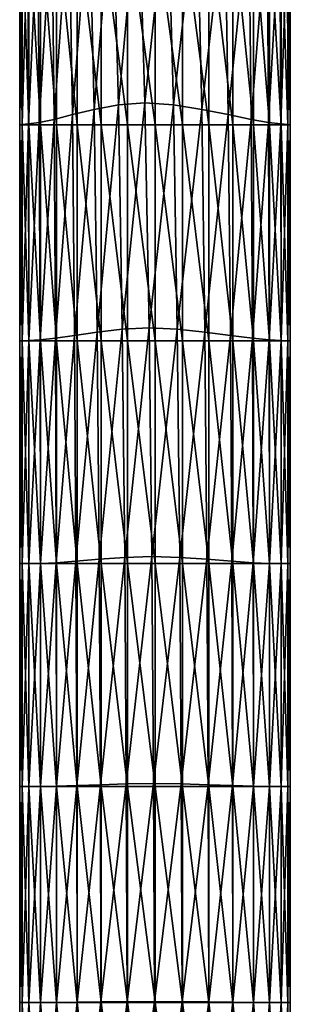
# Model space of a CAD drawing. Extents: x -0.96 to 0.96, y -0.57 to 2.63.
# Tile 101 of 148: x 0.19 to 0.25, y 0.81 to 1.03. Entities that reach past the tile are written whole.
import ezdxf

# ---------------------------------------------------------------- set-up
doc = ezdxf.new("R2010")
doc.units = 0
doc.layers.add('Brakiri_Cruiser_Main_Texture', color=7, linetype='CONTINUOUS')

msp = doc.modelspace()

# ---------------------------------------------------------------- linework, layer by layer
at = {"layer": 'Brakiri_Cruiser_Main_Texture'}
for points in [[(0.209366, 1.011094, 0.497187), (0.208051, 1.05873, 0.497187), (0.213827, 1.059413, 0.497656)], [(0.209366, 1.011094, 0.497187), (0.213827, 1.059413, 0.497656), (0.215233, 1.011582, 0.497656)], [(0.215233, 1.011582, 0.497656), (0.213827, 1.059413, 0.497656), (0.220239, 1.05873, 0.497187)], [(0.199192, 1.008945, 0.493437), (0.198421, 1.055409, 0.493437), (0.202914, 1.057216, 0.495781)], [(0.199192, 1.008945, 0.493437), (0.202914, 1.057216, 0.495781), (0.203979, 1.010117, 0.495781)], [(0.203979, 1.010117, 0.495781), (0.202914, 1.057216, 0.495781), (0.208051, 1.05873, 0.497187)], [(0.203979, 1.010117, 0.495781), (0.208051, 1.05873, 0.497187), (0.209366, 1.011094, 0.497187)], [(0.215233, 1.011582, 0.497656), (0.220239, 1.05873, 0.497187), (0.221553, 1.011094, 0.497187)], [(0.221553, 1.011094, 0.497187), (0.220239, 1.05873, 0.497187), (0.226781, 1.057216, 0.495781)], [(0.221553, 1.011094, 0.497187), (0.226781, 1.057216, 0.495781), (0.227847, 1.010117, 0.495781)], [(0.227847, 1.010117, 0.495781), (0.226781, 1.057216, 0.495781), (0.232952, 1.055409, 0.493437)], [(0.19512, 1.007871, 0.490156), (0.194621, 1.053749, 0.490156), (0.198421, 1.055409, 0.493437)], [(0.19512, 1.007871, 0.490156), (0.198421, 1.055409, 0.493437), (0.199192, 1.008945, 0.493437)], [(0.227847, 1.010117, 0.495781), (0.232952, 1.055409, 0.493437), (0.233723, 1.008945, 0.493437)], [(0.233723, 1.008945, 0.493437), (0.232952, 1.055409, 0.493437), (0.238293, 1.053749, 0.490156)], [(0.18948, 1.006895, 0.481016), (0.189321, 1.05204, 0.481016), (0.191565, 1.052675, 0.485937)], [(0.18948, 1.006895, 0.481016), (0.191565, 1.052675, 0.485937), (0.19186, 1.007236, 0.485937)], [(0.19186, 1.007236, 0.485937), (0.191565, 1.052675, 0.485937), (0.194621, 1.053749, 0.490156)], [(0.19186, 1.007236, 0.485937), (0.194621, 1.053749, 0.490156), (0.19512, 1.007871, 0.490156)], [(0.233723, 1.008945, 0.493437), (0.238293, 1.053749, 0.490156), (0.238792, 1.007871, 0.490156)], [(0.238792, 1.007871, 0.490156), (0.238293, 1.053749, 0.490156), (0.242347, 1.052675, 0.485937)], [(0.238792, 1.007871, 0.490156), (0.242347, 1.052675, 0.485937), (0.242641, 1.007236, 0.485937)], [(0.242641, 1.007236, 0.485937), (0.242347, 1.052675, 0.485937), (0.24518, 1.05204, 0.481016)], [(0.187539, 1.006699, 0.47), (0.187516, 1.051552, 0.47), (0.187956, 1.051698, 0.475625)], [(0.188047, 1.006699, 0.464375), (0.188047, 1.051503, 0.464375), (0.187516, 1.051552, 0.47)], [(0.188047, 1.006699, 0.464375), (0.187516, 1.051552, 0.47), (0.187539, 1.006699, 0.47)], [(0.187539, 1.006699, 0.47), (0.187956, 1.051698, 0.475625), (0.188024, 1.006748, 0.475625)], [(0.188024, 1.006748, 0.475625), (0.187956, 1.051698, 0.475625), (0.189321, 1.05204, 0.481016)], [(0.188024, 1.006748, 0.475625), (0.189321, 1.05204, 0.481016), (0.18948, 1.006895, 0.481016)], [(0.18957, 1.006699, 0.458984), (0.18957, 1.051503, 0.458984), (0.188047, 1.051503, 0.464375)], [(0.18957, 1.006699, 0.458984), (0.188047, 1.051503, 0.464375), (0.188047, 1.006699, 0.464375)], [(0.192109, 1.006699, 0.454063), (0.192109, 1.051503, 0.454063), (0.18957, 1.051503, 0.458984)], [(0.192109, 1.006699, 0.454063), (0.18957, 1.051503, 0.458984), (0.18957, 1.006699, 0.458984)], [(0.195664, 1.006699, 0.449844), (0.195664, 1.051503, 0.449844), (0.192109, 1.051503, 0.454063)], [(0.195664, 1.006699, 0.449844), (0.192109, 1.051503, 0.454063), (0.192109, 1.006699, 0.454063)], [(0.200234, 1.006699, 0.446562), (0.200234, 1.051503, 0.446562), (0.195664, 1.051503, 0.449844)], [(0.200234, 1.006699, 0.446562), (0.195664, 1.051503, 0.449844), (0.195664, 1.006699, 0.449844)], [(0.205566, 1.006699, 0.444219), (0.205566, 1.051503, 0.444219), (0.200234, 1.051503, 0.446562)], [(0.205566, 1.006699, 0.444219), (0.200234, 1.051503, 0.446562), (0.200234, 1.006699, 0.446562)], [(0.211406, 1.006699, 0.442813), (0.211406, 1.051503, 0.442813), (0.205566, 1.051503, 0.444219)], [(0.211406, 1.006699, 0.442813), (0.205566, 1.051503, 0.444219), (0.205566, 1.006699, 0.444219)], [(0.2175, 1.006699, 0.442344), (0.2175, 1.051503, 0.442344), (0.211406, 1.051503, 0.442813)], [(0.2175, 1.006699, 0.442344), (0.211406, 1.051503, 0.442813), (0.211406, 1.006699, 0.442813)], [(0.223594, 1.006699, 0.442813), (0.223594, 1.051503, 0.442813), (0.2175, 1.051503, 0.442344)], [(0.223594, 1.006699, 0.442813), (0.2175, 1.051503, 0.442344), (0.2175, 1.006699, 0.442344)], [(0.229434, 1.006699, 0.444219), (0.229434, 1.051503, 0.444219), (0.223594, 1.051503, 0.442813)], [(0.229434, 1.006699, 0.444219), (0.223594, 1.051503, 0.442813), (0.223594, 1.006699, 0.442813)], [(0.234766, 1.006699, 0.446562), (0.234766, 1.051503, 0.446562), (0.229434, 1.051503, 0.444219)], [(0.234766, 1.006699, 0.446562), (0.229434, 1.051503, 0.444219), (0.229434, 1.006699, 0.444219)], [(0.239336, 1.006699, 0.449844), (0.239336, 1.051503, 0.449844), (0.234766, 1.051503, 0.446562)], [(0.239336, 1.006699, 0.449844), (0.234766, 1.051503, 0.446562), (0.234766, 1.006699, 0.446562)], [(0.242891, 1.006699, 0.454063), (0.242891, 1.051503, 0.454063), (0.239336, 1.051503, 0.449844)], [(0.242891, 1.006699, 0.454063), (0.239336, 1.051503, 0.449844), (0.239336, 1.006699, 0.449844)], [(0.242641, 1.007236, 0.485937), (0.24518, 1.05204, 0.481016), (0.245339, 1.006895, 0.481016)], [(0.24543, 1.006699, 0.458984), (0.24543, 1.051503, 0.458984), (0.242891, 1.051503, 0.454063)], [(0.24543, 1.006699, 0.458984), (0.242891, 1.051503, 0.454063), (0.242891, 1.006699, 0.454063)], [(0.245339, 1.006895, 0.481016), (0.24518, 1.05204, 0.481016), (0.246862, 1.051698, 0.475625)], [(0.245339, 1.006895, 0.481016), (0.246862, 1.051698, 0.475625), (0.24693, 1.006748, 0.475625)], [(0.246953, 1.006699, 0.464375), (0.246953, 1.051503, 0.464375), (0.24543, 1.051503, 0.458984)], [(0.246953, 1.006699, 0.464375), (0.24543, 1.051503, 0.458984), (0.24543, 1.006699, 0.458984)], [(0.24693, 1.006748, 0.475625), (0.246862, 1.051698, 0.475625), (0.247438, 1.051552, 0.47)], [(0.24693, 1.006748, 0.475625), (0.247438, 1.051552, 0.47), (0.247461, 1.006699, 0.47)], [(0.247461, 1.006699, 0.47), (0.247438, 1.051552, 0.47), (0.246953, 1.051503, 0.464375)], [(0.247461, 1.006699, 0.47), (0.246953, 1.051503, 0.464375), (0.246953, 1.006699, 0.464375)], [(0.204682, 0.960723, 0.495781), (0.203979, 1.010117, 0.495781), (0.209366, 1.011094, 0.497187)], [(0.204682, 0.960723, 0.495781), (0.209366, 1.011094, 0.497187), (0.210227, 0.961358, 0.497187)], [(0.210227, 0.961358, 0.497187), (0.209366, 1.011094, 0.497187), (0.215233, 1.011582, 0.497656)], [(0.210227, 0.961358, 0.497187), (0.215233, 1.011582, 0.497656), (0.216185, 0.961651, 0.497656)], [(0.216185, 0.961651, 0.497656), (0.215233, 1.011582, 0.497656), (0.221553, 1.011094, 0.497187)], [(0.216185, 0.961651, 0.497656), (0.221553, 1.011094, 0.497187), (0.222415, 0.961358, 0.497187)], [(0.222415, 0.961358, 0.497187), (0.221553, 1.011094, 0.497187), (0.227847, 1.010117, 0.495781)], [(0.195415, 0.959356, 0.490156), (0.19512, 1.007871, 0.490156), (0.199192, 1.008945, 0.493437)], [(0.195415, 0.959356, 0.490156), (0.199192, 1.008945, 0.493437), (0.19969, 0.959991, 0.493437)], [(0.19969, 0.959991, 0.493437), (0.199192, 1.008945, 0.493437), (0.203979, 1.010117, 0.495781)], [(0.19969, 0.959991, 0.493437), (0.203979, 1.010117, 0.495781), (0.204682, 0.960723, 0.495781)], [(0.222415, 0.961358, 0.497187), (0.227847, 1.010117, 0.495781), (0.228549, 0.960723, 0.495781)], [(0.228549, 0.960723, 0.495781), (0.227847, 1.010117, 0.495781), (0.233723, 1.008945, 0.493437)], [(0.228549, 0.960723, 0.495781), (0.233723, 1.008945, 0.493437), (0.234222, 0.959991, 0.493437)], [(0.234222, 0.959991, 0.493437), (0.233723, 1.008945, 0.493437), (0.238792, 1.007871, 0.490156)], [(0.187539, 0.958819, 0.47), (0.187539, 1.006699, 0.47), (0.188024, 1.006748, 0.475625)], [(0.187539, 0.958819, 0.47), (0.188024, 1.006748, 0.475625), (0.188047, 0.958819, 0.475625)], [(0.188047, 0.958819, 0.464375), (0.188047, 1.006699, 0.464375), (0.187539, 1.006699, 0.47)], [(0.188047, 0.958819, 0.464375), (0.187539, 1.006699, 0.47), (0.187539, 0.958819, 0.47)], [(0.188047, 0.958819, 0.475625), (0.188024, 1.006748, 0.475625), (0.18948, 1.006895, 0.481016)], [(0.188047, 0.958819, 0.475625), (0.18948, 1.006895, 0.481016), (0.189548, 0.958868, 0.481016)], [(0.18957, 0.958819, 0.458984), (0.18957, 1.006699, 0.458984), (0.188047, 1.006699, 0.464375)], [(0.18957, 0.958819, 0.458984), (0.188047, 1.006699, 0.464375), (0.188047, 0.958819, 0.464375)], [(0.189548, 0.958868, 0.481016), (0.18948, 1.006895, 0.481016), (0.19186, 1.007236, 0.485937)], [(0.189548, 0.958868, 0.481016), (0.19186, 1.007236, 0.485937), (0.192019, 0.959014, 0.485937)], [(0.192109, 0.958819, 0.454063), (0.192109, 1.006699, 0.454063), (0.18957, 1.006699, 0.458984)], [(0.192109, 0.958819, 0.454063), (0.18957, 1.006699, 0.458984), (0.18957, 0.958819, 0.458984)], [(0.192019, 0.959014, 0.485937), (0.19186, 1.007236, 0.485937), (0.19512, 1.007871, 0.490156)], [(0.192019, 0.959014, 0.485937), (0.19512, 1.007871, 0.490156), (0.195415, 0.959356, 0.490156)], [(0.195664, 0.958819, 0.449844), (0.195664, 1.006699, 0.449844), (0.192109, 1.006699, 0.454063)], [(0.195664, 0.958819, 0.449844), (0.192109, 1.006699, 0.454063), (0.192109, 0.958819, 0.454063)], [(0.200234, 0.958819, 0.446562), (0.200234, 1.006699, 0.446562), (0.195664, 1.006699, 0.449844)], [(0.200234, 0.958819, 0.446562), (0.195664, 1.006699, 0.449844), (0.195664, 0.958819, 0.449844)], [(0.205566, 0.958819, 0.444219), (0.205566, 1.006699, 0.444219), (0.200234, 1.006699, 0.446562)], [(0.205566, 0.958819, 0.444219), (0.200234, 1.006699, 0.446562), (0.200234, 0.958819, 0.446562)], [(0.211406, 0.958819, 0.442813), (0.211406, 1.006699, 0.442813), (0.205566, 1.006699, 0.444219)], [(0.211406, 0.958819, 0.442813), (0.205566, 1.006699, 0.444219), (0.205566, 0.958819, 0.444219)], [(0.2175, 0.958819, 0.442344), (0.2175, 1.006699, 0.442344), (0.211406, 1.006699, 0.442813)], [(0.2175, 0.958819, 0.442344), (0.211406, 1.006699, 0.442813), (0.211406, 0.958819, 0.442813)], [(0.223594, 0.958819, 0.442813), (0.223594, 1.006699, 0.442813), (0.2175, 1.006699, 0.442344)], [(0.223594, 0.958819, 0.442813), (0.2175, 1.006699, 0.442344), (0.2175, 0.958819, 0.442344)], [(0.229434, 0.958819, 0.444219), (0.229434, 1.006699, 0.444219), (0.223594, 1.006699, 0.442813)], [(0.229434, 0.958819, 0.444219), (0.223594, 1.006699, 0.442813), (0.223594, 0.958819, 0.442813)], [(0.234766, 0.958819, 0.446562), (0.234766, 1.006699, 0.446562), (0.229434, 1.006699, 0.444219)], [(0.234766, 0.958819, 0.446562), (0.229434, 1.006699, 0.444219), (0.229434, 0.958819, 0.444219)], [(0.234222, 0.959991, 0.493437), (0.238792, 1.007871, 0.490156), (0.239087, 0.959356, 0.490156)], [(0.239336, 0.958819, 0.449844), (0.239336, 1.006699, 0.449844), (0.234766, 1.006699, 0.446562)], [(0.239336, 0.958819, 0.449844), (0.234766, 1.006699, 0.446562), (0.234766, 0.958819, 0.446562)], [(0.239087, 0.959356, 0.490156), (0.238792, 1.007871, 0.490156), (0.242641, 1.007236, 0.485937)], [(0.239087, 0.959356, 0.490156), (0.242641, 1.007236, 0.485937), (0.2428, 0.959014, 0.485937)], [(0.242891, 0.958819, 0.454063), (0.242891, 1.006699, 0.454063), (0.239336, 1.006699, 0.449844)], [(0.242891, 0.958819, 0.454063), (0.239336, 1.006699, 0.449844), (0.239336, 0.958819, 0.449844)], [(0.2428, 0.959014, 0.485937), (0.242641, 1.007236, 0.485937), (0.245339, 1.006895, 0.481016)], [(0.2428, 0.959014, 0.485937), (0.245339, 1.006895, 0.481016), (0.245407, 0.958868, 0.481016)], [(0.24543, 0.958819, 0.458984), (0.24543, 1.006699, 0.458984), (0.242891, 1.006699, 0.454063)], [(0.24543, 0.958819, 0.458984), (0.242891, 1.006699, 0.454063), (0.242891, 0.958819, 0.454063)], [(0.245407, 0.958868, 0.481016), (0.245339, 1.006895, 0.481016), (0.24693, 1.006748, 0.475625)], [(0.245407, 0.958868, 0.481016), (0.24693, 1.006748, 0.475625), (0.246953, 0.958819, 0.475625)], [(0.246953, 0.958819, 0.464375), (0.246953, 1.006699, 0.464375), (0.24543, 1.006699, 0.458984)], [(0.246953, 0.958819, 0.464375), (0.24543, 1.006699, 0.458984), (0.24543, 0.958819, 0.458984)], [(0.246953, 0.958819, 0.475625), (0.24693, 1.006748, 0.475625), (0.247461, 1.006699, 0.47)], [(0.246953, 0.958819, 0.475625), (0.247461, 1.006699, 0.47), (0.247461, 0.958819, 0.47)], [(0.247461, 0.958819, 0.47), (0.247461, 1.006699, 0.47), (0.246953, 1.006699, 0.464375)], [(0.247461, 0.958819, 0.47), (0.246953, 1.006699, 0.464375), (0.246953, 0.958819, 0.464375)], [(0.199985, 0.909937, 0.493437), (0.19969, 0.959991, 0.493437), (0.204682, 0.960723, 0.495781)], [(0.199985, 0.909937, 0.493437), (0.204682, 0.960723, 0.495781), (0.205113, 0.910377, 0.495781)], [(0.205113, 0.910377, 0.495781), (0.204682, 0.960723, 0.495781), (0.210227, 0.961358, 0.497187)], [(0.205113, 0.910377, 0.495781), (0.210227, 0.961358, 0.497187), (0.210771, 0.910767, 0.497187)], [(0.210771, 0.910767, 0.497187), (0.210227, 0.961358, 0.497187), (0.216185, 0.961651, 0.497656)], [(0.210771, 0.910767, 0.497187), (0.216185, 0.961651, 0.497656), (0.216775, 0.910963, 0.497656)], [(0.216775, 0.910963, 0.497656), (0.216185, 0.961651, 0.497656), (0.222415, 0.961358, 0.497187)], [(0.216775, 0.910963, 0.497656), (0.222415, 0.961358, 0.497187), (0.222959, 0.910767, 0.497187)], [(0.222959, 0.910767, 0.497187), (0.222415, 0.961358, 0.497187), (0.228549, 0.960723, 0.495781)], [(0.222959, 0.910767, 0.497187), (0.228549, 0.960723, 0.495781), (0.22898, 0.910377, 0.495781)], [(0.22898, 0.910377, 0.495781), (0.228549, 0.960723, 0.495781), (0.234222, 0.959991, 0.493437)], [(0.188047, 0.9094, 0.464375), (0.188047, 0.958819, 0.464375), (0.187539, 0.958819, 0.47)], [(0.188047, 0.9094, 0.464375), (0.187539, 0.958819, 0.47), (0.187539, 0.9094, 0.47)], [(0.187539, 0.9094, 0.47), (0.187539, 0.958819, 0.47), (0.188047, 0.958819, 0.475625)], [(0.187539, 0.9094, 0.47), (0.188047, 0.958819, 0.475625), (0.188047, 0.9094, 0.475625)], [(0.188047, 0.9094, 0.475625), (0.188047, 0.958819, 0.475625), (0.189548, 0.958868, 0.481016)], [(0.188047, 0.9094, 0.475625), (0.189548, 0.958868, 0.481016), (0.18957, 0.9094, 0.481016)], [(0.18957, 0.9094, 0.458984), (0.18957, 0.958819, 0.458984), (0.188047, 0.958819, 0.464375)], [(0.18957, 0.9094, 0.458984), (0.188047, 0.958819, 0.464375), (0.188047, 0.9094, 0.464375)], [(0.18957, 0.9094, 0.481016), (0.189548, 0.958868, 0.481016), (0.192019, 0.959014, 0.485937)], [(0.18957, 0.9094, 0.481016), (0.192019, 0.959014, 0.485937), (0.192087, 0.909449, 0.485937)], [(0.192109, 0.9094, 0.454063), (0.192109, 0.958819, 0.454063), (0.18957, 0.958819, 0.458984)], [(0.192109, 0.9094, 0.454063), (0.18957, 0.958819, 0.458984), (0.18957, 0.9094, 0.458984)], [(0.192087, 0.909449, 0.485937), (0.192019, 0.959014, 0.485937), (0.195415, 0.959356, 0.490156)], [(0.192087, 0.909449, 0.485937), (0.195415, 0.959356, 0.490156), (0.195573, 0.909595, 0.490156)], [(0.195664, 0.9094, 0.449844), (0.195664, 0.958819, 0.449844), (0.192109, 0.958819, 0.454063)], [(0.195664, 0.9094, 0.449844), (0.192109, 0.958819, 0.454063), (0.192109, 0.9094, 0.454063)], [(0.195573, 0.909595, 0.490156), (0.195415, 0.959356, 0.490156), (0.19969, 0.959991, 0.493437)], [(0.195573, 0.909595, 0.490156), (0.19969, 0.959991, 0.493437), (0.199985, 0.909937, 0.493437)], [(0.200234, 0.9094, 0.446562), (0.200234, 0.958819, 0.446562), (0.195664, 0.958819, 0.449844)], [(0.200234, 0.9094, 0.446562), (0.195664, 0.958819, 0.449844), (0.195664, 0.9094, 0.449844)], [(0.205566, 0.9094, 0.444219), (0.205566, 0.958819, 0.444219), (0.200234, 0.958819, 0.446562)], [(0.205566, 0.9094, 0.444219), (0.200234, 0.958819, 0.446562), (0.200234, 0.9094, 0.446562)], [(0.211406, 0.9094, 0.442813), (0.211406, 0.958819, 0.442813), (0.205566, 0.958819, 0.444219)], [(0.211406, 0.9094, 0.442813), (0.205566, 0.958819, 0.444219), (0.205566, 0.9094, 0.444219)], [(0.2175, 0.9094, 0.442344), (0.2175, 0.958819, 0.442344), (0.211406, 0.958819, 0.442813)], [(0.2175, 0.9094, 0.442344), (0.211406, 0.958819, 0.442813), (0.211406, 0.9094, 0.442813)], [(0.223594, 0.9094, 0.442813), (0.223594, 0.958819, 0.442813), (0.2175, 0.958819, 0.442344)], [(0.223594, 0.9094, 0.442813), (0.2175, 0.958819, 0.442344), (0.2175, 0.9094, 0.442344)], [(0.229434, 0.9094, 0.444219), (0.229434, 0.958819, 0.444219), (0.223594, 0.958819, 0.442813)], [(0.229434, 0.9094, 0.444219), (0.223594, 0.958819, 0.442813), (0.223594, 0.9094, 0.442813)], [(0.22898, 0.910377, 0.495781), (0.234222, 0.959991, 0.493437), (0.234516, 0.909937, 0.493437)], [(0.234766, 0.9094, 0.446562), (0.234766, 0.958819, 0.446562), (0.229434, 0.958819, 0.444219)], [(0.234766, 0.9094, 0.446562), (0.229434, 0.958819, 0.444219), (0.229434, 0.9094, 0.444219)], [(0.234516, 0.909937, 0.493437), (0.234222, 0.959991, 0.493437), (0.239087, 0.959356, 0.490156)], [(0.234516, 0.909937, 0.493437), (0.239087, 0.959356, 0.490156), (0.239245, 0.909595, 0.490156)], [(0.239336, 0.9094, 0.449844), (0.239336, 0.958819, 0.449844), (0.234766, 0.958819, 0.446562)], [(0.239336, 0.9094, 0.449844), (0.234766, 0.958819, 0.446562), (0.234766, 0.9094, 0.446562)], [(0.239245, 0.909595, 0.490156), (0.239087, 0.959356, 0.490156), (0.2428, 0.959014, 0.485937)], [(0.239245, 0.909595, 0.490156), (0.2428, 0.959014, 0.485937), (0.242868, 0.909449, 0.485937)], [(0.242891, 0.9094, 0.454063), (0.242891, 0.958819, 0.454063), (0.239336, 0.958819, 0.449844)], [(0.242891, 0.9094, 0.454063), (0.239336, 0.958819, 0.449844), (0.239336, 0.9094, 0.449844)], [(0.242868, 0.909449, 0.485937), (0.2428, 0.959014, 0.485937), (0.245407, 0.958868, 0.481016)], [(0.242868, 0.909449, 0.485937), (0.245407, 0.958868, 0.481016), (0.24543, 0.9094, 0.481016)], [(0.24543, 0.9094, 0.458984), (0.24543, 0.958819, 0.458984), (0.242891, 0.958819, 0.454063)], [(0.24543, 0.9094, 0.458984), (0.242891, 0.958819, 0.454063), (0.242891, 0.9094, 0.454063)], [(0.24543, 0.9094, 0.481016), (0.245407, 0.958868, 0.481016), (0.246953, 0.958819, 0.475625)], [(0.24543, 0.9094, 0.481016), (0.246953, 0.958819, 0.475625), (0.246953, 0.9094, 0.475625)], [(0.246953, 0.9094, 0.464375), (0.246953, 0.958819, 0.464375), (0.24543, 0.958819, 0.458984)], [(0.246953, 0.9094, 0.464375), (0.24543, 0.958819, 0.458984), (0.24543, 0.9094, 0.458984)], [(0.246953, 0.9094, 0.475625), (0.246953, 0.958819, 0.475625), (0.247461, 0.958819, 0.47)], [(0.246953, 0.9094, 0.475625), (0.247461, 0.958819, 0.47), (0.247461, 0.9094, 0.47)], [(0.247461, 0.9094, 0.47), (0.247461, 0.958819, 0.47), (0.246953, 0.958819, 0.464375)], [(0.247461, 0.9094, 0.47), (0.246953, 0.958819, 0.464375), (0.246953, 0.9094, 0.464375)], [(0.205385, 0.860372, 0.495781), (0.205113, 0.910377, 0.495781), (0.210771, 0.910767, 0.497187)], [(0.205385, 0.860372, 0.495781), (0.210771, 0.910767, 0.497187), (0.211134, 0.860567, 0.497187)], [(0.211134, 0.860567, 0.497187), (0.210771, 0.910767, 0.497187), (0.216775, 0.910963, 0.497656)], [(0.211134, 0.860567, 0.497187), (0.216775, 0.910963, 0.497656), (0.217183, 0.860665, 0.497656)], [(0.217183, 0.860665, 0.497656), (0.216775, 0.910963, 0.497656), (0.222959, 0.910767, 0.497187)], [(0.217183, 0.860665, 0.497656), (0.222959, 0.910767, 0.497187), (0.223322, 0.860567, 0.497187)], [(0.223322, 0.860567, 0.497187), (0.222959, 0.910767, 0.497187), (0.22898, 0.910377, 0.495781)], [(0.188047, 0.859981, 0.464375), (0.188047, 0.9094, 0.464375), (0.187539, 0.9094, 0.47)], [(0.188047, 0.859981, 0.464375), (0.187539, 0.9094, 0.47), (0.187539, 0.859981, 0.47)], [(0.187539, 0.859981, 0.47), (0.187539, 0.9094, 0.47), (0.188047, 0.9094, 0.475625)], [(0.187539, 0.859981, 0.47), (0.188047, 0.9094, 0.475625), (0.188047, 0.859981, 0.475625)], [(0.18957, 0.859981, 0.458984), (0.18957, 0.9094, 0.458984), (0.188047, 0.9094, 0.464375)], [(0.18957, 0.859981, 0.458984), (0.188047, 0.9094, 0.464375), (0.188047, 0.859981, 0.464375)], [(0.188047, 0.859981, 0.475625), (0.188047, 0.9094, 0.475625), (0.18957, 0.9094, 0.481016)], [(0.188047, 0.859981, 0.475625), (0.18957, 0.9094, 0.481016), (0.18957, 0.859981, 0.481016)], [(0.18957, 0.859981, 0.481016), (0.18957, 0.9094, 0.481016), (0.192087, 0.909449, 0.485937)], [(0.18957, 0.859981, 0.481016), (0.192087, 0.909449, 0.485937), (0.192109, 0.859981, 0.485937)], [(0.192109, 0.859981, 0.454063), (0.192109, 0.9094, 0.454063), (0.18957, 0.9094, 0.458984)], [(0.192109, 0.859981, 0.454063), (0.18957, 0.9094, 0.458984), (0.18957, 0.859981, 0.458984)], [(0.192109, 0.859981, 0.485937), (0.192087, 0.909449, 0.485937), (0.195573, 0.909595, 0.490156)], [(0.192109, 0.859981, 0.485937), (0.195573, 0.909595, 0.490156), (0.195641, 0.86003, 0.490156)], [(0.195664, 0.859981, 0.449844), (0.195664, 0.9094, 0.449844), (0.192109, 0.9094, 0.454063)], [(0.195664, 0.859981, 0.449844), (0.192109, 0.9094, 0.454063), (0.192109, 0.859981, 0.454063)], [(0.195641, 0.86003, 0.490156), (0.195573, 0.909595, 0.490156), (0.199985, 0.909937, 0.493437)], [(0.195641, 0.86003, 0.490156), (0.199985, 0.909937, 0.493437), (0.200144, 0.860177, 0.493437)], [(0.200234, 0.859981, 0.446562), (0.200234, 0.9094, 0.446562), (0.195664, 0.9094, 0.449844)], [(0.200234, 0.859981, 0.446562), (0.195664, 0.9094, 0.449844), (0.195664, 0.859981, 0.449844)], [(0.200144, 0.860177, 0.493437), (0.199985, 0.909937, 0.493437), (0.205113, 0.910377, 0.495781)], [(0.200144, 0.860177, 0.493437), (0.205113, 0.910377, 0.495781), (0.205385, 0.860372, 0.495781)], [(0.205566, 0.859981, 0.444219), (0.205566, 0.9094, 0.444219), (0.200234, 0.9094, 0.446562)], [(0.205566, 0.859981, 0.444219), (0.200234, 0.9094, 0.446562), (0.200234, 0.859981, 0.446562)], [(0.211406, 0.859981, 0.442813), (0.211406, 0.9094, 0.442813), (0.205566, 0.9094, 0.444219)], [(0.211406, 0.859981, 0.442813), (0.205566, 0.9094, 0.444219), (0.205566, 0.859981, 0.444219)], [(0.2175, 0.859981, 0.442344), (0.2175, 0.9094, 0.442344), (0.211406, 0.9094, 0.442813)], [(0.2175, 0.859981, 0.442344), (0.211406, 0.9094, 0.442813), (0.211406, 0.859981, 0.442813)], [(0.223594, 0.859981, 0.442813), (0.223594, 0.9094, 0.442813), (0.2175, 0.9094, 0.442344)], [(0.223594, 0.859981, 0.442813), (0.2175, 0.9094, 0.442344), (0.2175, 0.859981, 0.442344)], [(0.223322, 0.860567, 0.497187), (0.22898, 0.910377, 0.495781), (0.229252, 0.860372, 0.495781)], [(0.229434, 0.859981, 0.444219), (0.229434, 0.9094, 0.444219), (0.223594, 0.9094, 0.442813)], [(0.229434, 0.859981, 0.444219), (0.223594, 0.9094, 0.442813), (0.223594, 0.859981, 0.442813)], [(0.229252, 0.860372, 0.495781), (0.22898, 0.910377, 0.495781), (0.234516, 0.909937, 0.493437)], [(0.229252, 0.860372, 0.495781), (0.234516, 0.909937, 0.493437), (0.234675, 0.860177, 0.493437)], [(0.234766, 0.859981, 0.446562), (0.234766, 0.9094, 0.446562), (0.229434, 0.9094, 0.444219)], [(0.234766, 0.859981, 0.446562), (0.229434, 0.9094, 0.444219), (0.229434, 0.859981, 0.444219)], [(0.234675, 0.860177, 0.493437), (0.234516, 0.909937, 0.493437), (0.239245, 0.909595, 0.490156)], [(0.234675, 0.860177, 0.493437), (0.239245, 0.909595, 0.490156), (0.239313, 0.86003, 0.490156)], [(0.239336, 0.859981, 0.449844), (0.239336, 0.9094, 0.449844), (0.234766, 0.9094, 0.446562)], [(0.239336, 0.859981, 0.449844), (0.234766, 0.9094, 0.446562), (0.234766, 0.859981, 0.446562)], [(0.239313, 0.86003, 0.490156), (0.239245, 0.909595, 0.490156), (0.242868, 0.909449, 0.485937)], [(0.239313, 0.86003, 0.490156), (0.242868, 0.909449, 0.485937), (0.242891, 0.859981, 0.485937)], [(0.242891, 0.859981, 0.454063), (0.242891, 0.9094, 0.454063), (0.239336, 0.9094, 0.449844)], [(0.242891, 0.859981, 0.454063), (0.239336, 0.9094, 0.449844), (0.239336, 0.859981, 0.449844)], [(0.242891, 0.859981, 0.485937), (0.242868, 0.909449, 0.485937), (0.24543, 0.9094, 0.481016)], [(0.242891, 0.859981, 0.485937), (0.24543, 0.9094, 0.481016), (0.24543, 0.859981, 0.481016)], [(0.24543, 0.859981, 0.458984), (0.24543, 0.9094, 0.458984), (0.242891, 0.9094, 0.454063)], [(0.24543, 0.859981, 0.458984), (0.242891, 0.9094, 0.454063), (0.242891, 0.859981, 0.454063)], [(0.24543, 0.859981, 0.481016), (0.24543, 0.9094, 0.481016), (0.246953, 0.9094, 0.475625)], [(0.24543, 0.859981, 0.481016), (0.246953, 0.9094, 0.475625), (0.246953, 0.859981, 0.475625)], [(0.246953, 0.859981, 0.464375), (0.246953, 0.9094, 0.464375), (0.24543, 0.9094, 0.458984)], [(0.246953, 0.859981, 0.464375), (0.24543, 0.9094, 0.458984), (0.24543, 0.859981, 0.458984)], [(0.246953, 0.859981, 0.475625), (0.246953, 0.9094, 0.475625), (0.247461, 0.9094, 0.47)], [(0.246953, 0.859981, 0.475625), (0.247461, 0.9094, 0.47), (0.247461, 0.859981, 0.47)], [(0.247461, 0.859981, 0.47), (0.247461, 0.9094, 0.47), (0.246953, 0.9094, 0.464375)], [(0.247461, 0.859981, 0.47), (0.246953, 0.9094, 0.464375), (0.246953, 0.859981, 0.464375)], [(0.200212, 0.81215, 0.493437), (0.200144, 0.860177, 0.493437), (0.205385, 0.860372, 0.495781)], [(0.200212, 0.81215, 0.493437), (0.205385, 0.860372, 0.495781), (0.205521, 0.812198, 0.495781)], [(0.205521, 0.812198, 0.495781), (0.205385, 0.860372, 0.495781), (0.211134, 0.860567, 0.497187)], [(0.205521, 0.812198, 0.495781), (0.211134, 0.860567, 0.497187), (0.211338, 0.812247, 0.497187)], [(0.211338, 0.812247, 0.497187), (0.211134, 0.860567, 0.497187), (0.217183, 0.860665, 0.497656)], [(0.211338, 0.812247, 0.497187), (0.217183, 0.860665, 0.497656), (0.217409, 0.812296, 0.497656)], [(0.217409, 0.812296, 0.497656), (0.217183, 0.860665, 0.497656), (0.223322, 0.860567, 0.497187)], [(0.217409, 0.812296, 0.497656), (0.223322, 0.860567, 0.497187), (0.223526, 0.812247, 0.497187)], [(0.223526, 0.812247, 0.497187), (0.223322, 0.860567, 0.497187), (0.229252, 0.860372, 0.495781)], [(0.223526, 0.812247, 0.497187), (0.229252, 0.860372, 0.495781), (0.229388, 0.812198, 0.495781)], [(0.229388, 0.812198, 0.495781), (0.229252, 0.860372, 0.495781), (0.234675, 0.860177, 0.493437)], [(0.188047, 0.812101, 0.464375), (0.188047, 0.859981, 0.464375), (0.187539, 0.859981, 0.47)], [(0.188047, 0.812101, 0.464375), (0.187539, 0.859981, 0.47), (0.187539, 0.812101, 0.47)], [(0.187539, 0.812101, 0.47), (0.187539, 0.859981, 0.47), (0.188047, 0.859981, 0.475625)], [(0.187539, 0.812101, 0.47), (0.188047, 0.859981, 0.475625), (0.188047, 0.812101, 0.475625)], [(0.18957, 0.812101, 0.458984), (0.18957, 0.859981, 0.458984), (0.188047, 0.859981, 0.464375)], [(0.18957, 0.812101, 0.458984), (0.188047, 0.859981, 0.464375), (0.188047, 0.812101, 0.464375)], [(0.188047, 0.812101, 0.475625), (0.188047, 0.859981, 0.475625), (0.18957, 0.859981, 0.481016)], [(0.188047, 0.812101, 0.475625), (0.18957, 0.859981, 0.481016), (0.18957, 0.812101, 0.481016)], [(0.192109, 0.812101, 0.454063), (0.192109, 0.859981, 0.454063), (0.18957, 0.859981, 0.458984)], [(0.192109, 0.812101, 0.454063), (0.18957, 0.859981, 0.458984), (0.18957, 0.812101, 0.458984)], [(0.18957, 0.812101, 0.481016), (0.18957, 0.859981, 0.481016), (0.192109, 0.859981, 0.485937)], [(0.18957, 0.812101, 0.481016), (0.192109, 0.859981, 0.485937), (0.192109, 0.812101, 0.485937)], [(0.192109, 0.812101, 0.485937), (0.192109, 0.859981, 0.485937), (0.195641, 0.86003, 0.490156)], [(0.192109, 0.812101, 0.485937), (0.195641, 0.86003, 0.490156), (0.195664, 0.812101, 0.490156)], [(0.195664, 0.812101, 0.449844), (0.195664, 0.859981, 0.449844), (0.192109, 0.859981, 0.454063)], [(0.195664, 0.812101, 0.449844), (0.192109, 0.859981, 0.454063), (0.192109, 0.812101, 0.454063)], [(0.195664, 0.812101, 0.490156), (0.195641, 0.86003, 0.490156), (0.200144, 0.860177, 0.493437)], [(0.195664, 0.812101, 0.490156), (0.200144, 0.860177, 0.493437), (0.200212, 0.81215, 0.493437)], [(0.200234, 0.812101, 0.446562), (0.200234, 0.859981, 0.446562), (0.195664, 0.859981, 0.449844)], [(0.200234, 0.812101, 0.446562), (0.195664, 0.859981, 0.449844), (0.195664, 0.812101, 0.449844)], [(0.205566, 0.812101, 0.444219), (0.205566, 0.859981, 0.444219), (0.200234, 0.859981, 0.446562)], [(0.205566, 0.812101, 0.444219), (0.200234, 0.859981, 0.446562), (0.200234, 0.812101, 0.446562)], [(0.211406, 0.812101, 0.442813), (0.211406, 0.859981, 0.442813), (0.205566, 0.859981, 0.444219)], [(0.211406, 0.812101, 0.442813), (0.205566, 0.859981, 0.444219), (0.205566, 0.812101, 0.444219)], [(0.2175, 0.812101, 0.442344), (0.2175, 0.859981, 0.442344), (0.211406, 0.859981, 0.442813)], [(0.2175, 0.812101, 0.442344), (0.211406, 0.859981, 0.442813), (0.211406, 0.812101, 0.442813)], [(0.223594, 0.812101, 0.442813), (0.223594, 0.859981, 0.442813), (0.2175, 0.859981, 0.442344)], [(0.223594, 0.812101, 0.442813), (0.2175, 0.859981, 0.442344), (0.2175, 0.812101, 0.442344)], [(0.229434, 0.812101, 0.444219), (0.229434, 0.859981, 0.444219), (0.223594, 0.859981, 0.442813)], [(0.229434, 0.812101, 0.444219), (0.223594, 0.859981, 0.442813), (0.223594, 0.812101, 0.442813)], [(0.229388, 0.812198, 0.495781), (0.234675, 0.860177, 0.493437), (0.234743, 0.81215, 0.493437)], [(0.234766, 0.812101, 0.446562), (0.234766, 0.859981, 0.446562), (0.229434, 0.859981, 0.444219)], [(0.234766, 0.812101, 0.446562), (0.229434, 0.859981, 0.444219), (0.229434, 0.812101, 0.444219)], [(0.234743, 0.81215, 0.493437), (0.234675, 0.860177, 0.493437), (0.239313, 0.86003, 0.490156)], [(0.234743, 0.81215, 0.493437), (0.239313, 0.86003, 0.490156), (0.239336, 0.812101, 0.490156)], [(0.239336, 0.812101, 0.449844), (0.239336, 0.859981, 0.449844), (0.234766, 0.859981, 0.446562)], [(0.239336, 0.812101, 0.449844), (0.234766, 0.859981, 0.446562), (0.234766, 0.812101, 0.446562)], [(0.239336, 0.812101, 0.490156), (0.239313, 0.86003, 0.490156), (0.242891, 0.859981, 0.485937)], [(0.239336, 0.812101, 0.490156), (0.242891, 0.859981, 0.485937), (0.242891, 0.812101, 0.485937)], [(0.242891, 0.812101, 0.454063), (0.242891, 0.859981, 0.454063), (0.239336, 0.859981, 0.449844)], [(0.242891, 0.812101, 0.454063), (0.239336, 0.859981, 0.449844), (0.239336, 0.812101, 0.449844)], [(0.242891, 0.812101, 0.485937), (0.242891, 0.859981, 0.485937), (0.24543, 0.859981, 0.481016)], [(0.242891, 0.812101, 0.485937), (0.24543, 0.859981, 0.481016), (0.24543, 0.812101, 0.481016)], [(0.24543, 0.812101, 0.458984), (0.24543, 0.859981, 0.458984), (0.242891, 0.859981, 0.454063)], [(0.24543, 0.812101, 0.458984), (0.242891, 0.859981, 0.454063), (0.242891, 0.812101, 0.454063)], [(0.24543, 0.812101, 0.481016), (0.24543, 0.859981, 0.481016), (0.246953, 0.859981, 0.475625)], [(0.24543, 0.812101, 0.481016), (0.246953, 0.859981, 0.475625), (0.246953, 0.812101, 0.475625)], [(0.246953, 0.812101, 0.464375), (0.246953, 0.859981, 0.464375), (0.24543, 0.859981, 0.458984)], [(0.246953, 0.812101, 0.464375), (0.24543, 0.859981, 0.458984), (0.24543, 0.812101, 0.458984)], [(0.246953, 0.812101, 0.475625), (0.246953, 0.859981, 0.475625), (0.247461, 0.859981, 0.47)], [(0.246953, 0.812101, 0.475625), (0.247461, 0.859981, 0.47), (0.247461, 0.812101, 0.47)], [(0.247461, 0.812101, 0.47), (0.247461, 0.859981, 0.47), (0.246953, 0.859981, 0.464375)], [(0.247461, 0.812101, 0.47), (0.246953, 0.859981, 0.464375), (0.246953, 0.812101, 0.464375)], [(0.200234, 0.767297, 0.493437), (0.200212, 0.81215, 0.493437), (0.205521, 0.812198, 0.495781)], [(0.200234, 0.767297, 0.493437), (0.205521, 0.812198, 0.495781), (0.205566, 0.767297, 0.495781)], [(0.205566, 0.767297, 0.495781), (0.205521, 0.812198, 0.495781), (0.211338, 0.812247, 0.497187)], [(0.205566, 0.767297, 0.495781), (0.211338, 0.812247, 0.497187), (0.211406, 0.767297, 0.497187)], [(0.211406, 0.767297, 0.497187), (0.211338, 0.812247, 0.497187), (0.217409, 0.812296, 0.497656)], [(0.211406, 0.767297, 0.497187), (0.217409, 0.812296, 0.497656), (0.2175, 0.767297, 0.497656)], [(0.2175, 0.767297, 0.497656), (0.217409, 0.812296, 0.497656), (0.223526, 0.812247, 0.497187)], [(0.2175, 0.767297, 0.497656), (0.223526, 0.812247, 0.497187), (0.223594, 0.767297, 0.497187)], [(0.223594, 0.767297, 0.497187), (0.223526, 0.812247, 0.497187), (0.229388, 0.812198, 0.495781)], [(0.223594, 0.767297, 0.497187), (0.229388, 0.812198, 0.495781), (0.229434, 0.767297, 0.495781)], [(0.229434, 0.767297, 0.495781), (0.229388, 0.812198, 0.495781), (0.234743, 0.81215, 0.493437)], [(0.188047, 0.767297, 0.464375), (0.188047, 0.812101, 0.464375), (0.187539, 0.812101, 0.47)], [(0.188047, 0.767297, 0.464375), (0.187539, 0.812101, 0.47), (0.187539, 0.767297, 0.47)], [(0.187539, 0.767297, 0.47), (0.187539, 0.812101, 0.47), (0.188047, 0.812101, 0.475625)], [(0.187539, 0.767297, 0.47), (0.188047, 0.812101, 0.475625), (0.188047, 0.767297, 0.475625)], [(0.18957, 0.767297, 0.458984), (0.18957, 0.812101, 0.458984), (0.188047, 0.812101, 0.464375)], [(0.18957, 0.767297, 0.458984), (0.188047, 0.812101, 0.464375), (0.188047, 0.767297, 0.464375)], [(0.188047, 0.767297, 0.475625), (0.188047, 0.812101, 0.475625), (0.18957, 0.812101, 0.481016)], [(0.188047, 0.767297, 0.475625), (0.18957, 0.812101, 0.481016), (0.18957, 0.767297, 0.481016)], [(0.192109, 0.767297, 0.454063), (0.192109, 0.812101, 0.454063), (0.18957, 0.812101, 0.458984)], [(0.192109, 0.767297, 0.454063), (0.18957, 0.812101, 0.458984), (0.18957, 0.767297, 0.458984)], [(0.18957, 0.767297, 0.481016), (0.18957, 0.812101, 0.481016), (0.192109, 0.812101, 0.485937)], [(0.18957, 0.767297, 0.481016), (0.192109, 0.812101, 0.485937), (0.192109, 0.767297, 0.485937)], [(0.195664, 0.767297, 0.449844), (0.195664, 0.812101, 0.449844), (0.192109, 0.812101, 0.454063)], [(0.195664, 0.767297, 0.449844), (0.192109, 0.812101, 0.454063), (0.192109, 0.767297, 0.454063)], [(0.192109, 0.767297, 0.485937), (0.192109, 0.812101, 0.485937), (0.195664, 0.812101, 0.490156)], [(0.192109, 0.767297, 0.485937), (0.195664, 0.812101, 0.490156), (0.195664, 0.767297, 0.490156)], [(0.195664, 0.767297, 0.490156), (0.195664, 0.812101, 0.490156), (0.200212, 0.81215, 0.493437)], [(0.195664, 0.767297, 0.490156), (0.200212, 0.81215, 0.493437), (0.200234, 0.767297, 0.493437)], [(0.200234, 0.767297, 0.446562), (0.200234, 0.812101, 0.446562), (0.195664, 0.812101, 0.449844)], [(0.200234, 0.767297, 0.446562), (0.195664, 0.812101, 0.449844), (0.195664, 0.767297, 0.449844)], [(0.205566, 0.767297, 0.444219), (0.205566, 0.812101, 0.444219), (0.200234, 0.812101, 0.446562)], [(0.205566, 0.767297, 0.444219), (0.200234, 0.812101, 0.446562), (0.200234, 0.767297, 0.446562)], [(0.211406, 0.767297, 0.442813), (0.211406, 0.812101, 0.442813), (0.205566, 0.812101, 0.444219)], [(0.211406, 0.767297, 0.442813), (0.205566, 0.812101, 0.444219), (0.205566, 0.767297, 0.444219)], [(0.2175, 0.767297, 0.442344), (0.2175, 0.812101, 0.442344), (0.211406, 0.812101, 0.442813)], [(0.2175, 0.767297, 0.442344), (0.211406, 0.812101, 0.442813), (0.211406, 0.767297, 0.442813)], [(0.223594, 0.767297, 0.442813), (0.223594, 0.812101, 0.442813), (0.2175, 0.812101, 0.442344)], [(0.223594, 0.767297, 0.442813), (0.2175, 0.812101, 0.442344), (0.2175, 0.767297, 0.442344)], [(0.229434, 0.767297, 0.444219), (0.229434, 0.812101, 0.444219), (0.223594, 0.812101, 0.442813)], [(0.229434, 0.767297, 0.444219), (0.223594, 0.812101, 0.442813), (0.223594, 0.767297, 0.442813)], [(0.229434, 0.767297, 0.495781), (0.234743, 0.81215, 0.493437), (0.234766, 0.767297, 0.493437)], [(0.234766, 0.767297, 0.446562), (0.234766, 0.812101, 0.446562), (0.229434, 0.812101, 0.444219)], [(0.234766, 0.767297, 0.446562), (0.229434, 0.812101, 0.444219), (0.229434, 0.767297, 0.444219)], [(0.234766, 0.767297, 0.493437), (0.234743, 0.81215, 0.493437), (0.239336, 0.812101, 0.490156)], [(0.234766, 0.767297, 0.493437), (0.239336, 0.812101, 0.490156), (0.239336, 0.767297, 0.490156)], [(0.239336, 0.767297, 0.449844), (0.239336, 0.812101, 0.449844), (0.234766, 0.812101, 0.446562)], [(0.239336, 0.767297, 0.449844), (0.234766, 0.812101, 0.446562), (0.234766, 0.767297, 0.446562)], [(0.239336, 0.767297, 0.490156), (0.239336, 0.812101, 0.490156), (0.242891, 0.812101, 0.485937)], [(0.239336, 0.767297, 0.490156), (0.242891, 0.812101, 0.485937), (0.242891, 0.767297, 0.485937)], [(0.242891, 0.767297, 0.454063), (0.242891, 0.812101, 0.454063), (0.239336, 0.812101, 0.449844)], [(0.242891, 0.767297, 0.454063), (0.239336, 0.812101, 0.449844), (0.239336, 0.767297, 0.449844)], [(0.242891, 0.767297, 0.485937), (0.242891, 0.812101, 0.485937), (0.24543, 0.812101, 0.481016)], [(0.242891, 0.767297, 0.485937), (0.24543, 0.812101, 0.481016), (0.24543, 0.767297, 0.481016)], [(0.24543, 0.767297, 0.458984), (0.24543, 0.812101, 0.458984), (0.242891, 0.812101, 0.454063)], [(0.24543, 0.767297, 0.458984), (0.242891, 0.812101, 0.454063), (0.242891, 0.767297, 0.454063)], [(0.24543, 0.767297, 0.481016), (0.24543, 0.812101, 0.481016), (0.246953, 0.812101, 0.475625)], [(0.24543, 0.767297, 0.481016), (0.246953, 0.812101, 0.475625), (0.246953, 0.767297, 0.475625)], [(0.246953, 0.767297, 0.464375), (0.246953, 0.812101, 0.464375), (0.24543, 0.812101, 0.458984)], [(0.246953, 0.767297, 0.464375), (0.24543, 0.812101, 0.458984), (0.24543, 0.767297, 0.458984)], [(0.246953, 0.767297, 0.475625), (0.246953, 0.812101, 0.475625), (0.247461, 0.812101, 0.47)], [(0.246953, 0.767297, 0.475625), (0.247461, 0.812101, 0.47), (0.247461, 0.767297, 0.47)], [(0.247461, 0.767297, 0.47), (0.247461, 0.812101, 0.47), (0.246953, 0.812101, 0.464375)], [(0.247461, 0.767297, 0.47), (0.246953, 0.812101, 0.464375), (0.246953, 0.767297, 0.464375)]]:
    msp.add_3dface(points, dxfattribs=at)

doc.saveas('drawing.dxf')
